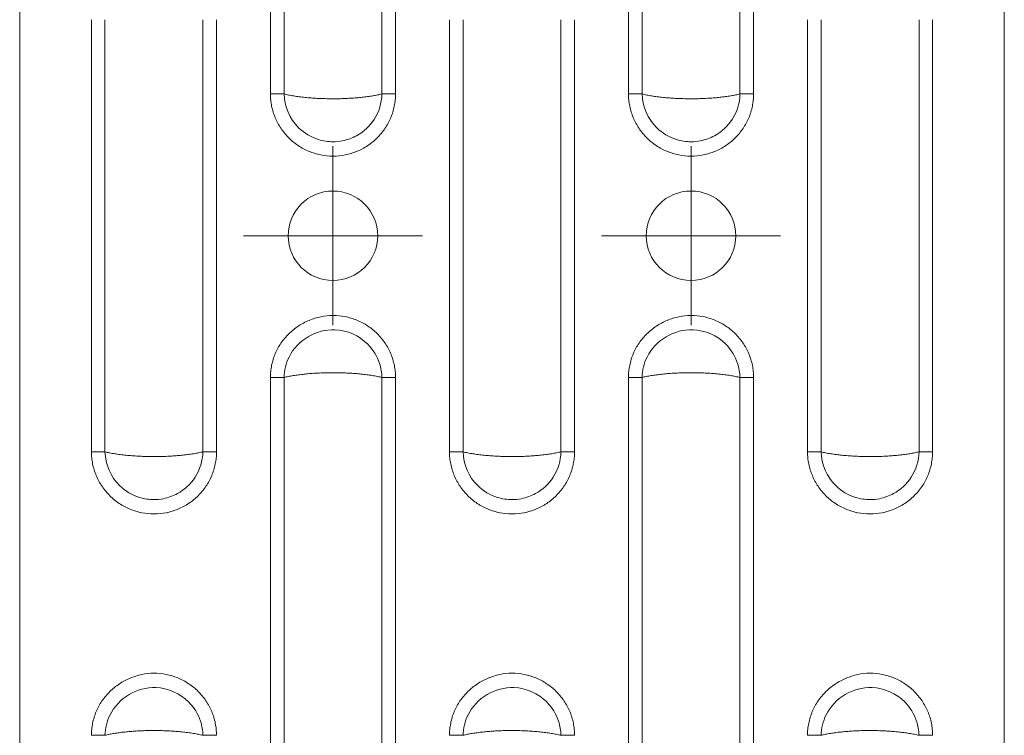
# Model space of a CAD drawing. Header units: millimetres. Extents: x 0 to 210, y 0 to 297.
# Tile 8 of 13: x 54 to 81, y 171 to 191. Entities that reach past the tile are written whole.
import ezdxf

# ---------------------------------------------------------------- set-up
doc = ezdxf.new("R2010")
doc.units = ezdxf.units.MM

# ---------------------------------------------------------------- blocks, each defined once
blk = doc.blocks.new('SW_CENTERMARKSYMBOL_12')
at = {"color": 0, "linetype": 'Continuous', "lineweight": 0}
for p, q in [((0, 1.25), (0, 2.5)), ((0, 0), (0, 1.25)), ((-1.25, 0), (-2.5, 0)), ((0, 0), (-1.25, 0)), ((0, 0), (0, -1.25)), ((0, 0), (1.25, 0)), ((1.25, 0), (2.5, 0)), ((0, -1.25), (0, -2.5))]:
    blk.add_line(p, q, dxfattribs=at)
blk = doc.blocks.new('SW_CENTERMARKSYMBOL_17')
at = {"color": 0, "linetype": 'Continuous', "lineweight": 0}
for p, q in [((0, 1.25), (0, 2.5)), ((0, 0), (0, 1.25)), ((-1.25, 0), (-2.5, 0)), ((0, 0), (-1.25, 0)), ((0, 0), (0, -1.25)), ((0, 0), (1.25, 0)), ((1.25, 0), (2.5, 0)), ((0, -1.25), (0, -2.5))]:
    blk.add_line(p, q, dxfattribs=at)

msp = doc.modelspace()

# ---------------------------------------------------------------- linework, layer by layer
at = {"color": 7, "linetype": 'Continuous', "lineweight": 15}
for p, q in [((53.762, 267.686), (53.762, 130.936)), ((81.262, 267.686), (81.262, 130.936)), ((60.765, 189.148), (60.765, 201.224)), ((61.145, 189.148), (61.145, 201.224)), ((63.88, 201.224), (63.88, 189.148)), ((64.26, 201.224), (64.26, 189.148)), ((70.765, 189.148), (70.765, 201.224)), ((71.145, 189.148), (71.145, 201.224)), ((73.88, 201.224), (73.88, 189.148)), ((74.26, 201.224), (74.26, 189.148)), ((55.765, 179.148), (55.765, 191.224)), ((56.145, 179.148), (56.145, 191.224)), ((58.88, 191.224), (58.88, 179.148)), ((59.26, 191.224), (59.26, 179.148)), ((65.765, 179.148), (65.765, 191.224)), ((66.145, 179.148), (66.145, 191.224)), ((68.88, 191.224), (68.88, 179.148)), ((69.26, 191.224), (69.26, 179.148)), ((75.765, 179.148), (75.765, 191.224)), ((76.145, 179.148), (76.145, 191.224)), ((78.88, 191.224), (78.88, 179.148)), ((79.26, 191.224), (79.26, 179.148)), ((60.765, 169.148), (60.765, 181.224)), ((61.145, 169.148), (61.145, 181.224)), ((63.88, 181.224), (63.88, 169.148)), ((64.26, 181.224), (64.26, 169.148)), ((70.765, 169.148), (70.765, 181.224)), ((71.145, 169.148), (71.145, 181.224)), ((73.88, 181.224), (73.88, 169.148)), ((74.26, 181.224), (74.26, 169.148))]:
    msp.add_line(p, q, dxfattribs=at)
for centre in [(62.512, 185.186), (72.512, 185.186)]:
    msp.add_circle(centre, 1.25, dxfattribs=at)
for points, knots in [([(64.26, 189.148), (64.259, 189.119), (64.258, 189.063), (64.252, 188.978), (64.241, 188.893), (64.221, 188.781), (64.186, 188.643), (64.109, 188.429), (63.974, 188.176), (63.754, 187.913), (63.488, 187.694), (63.184, 187.534), (62.855, 187.434), (62.512, 187.401), (62.17, 187.435), (61.841, 187.534), (61.537, 187.695), (61.271, 187.912), (61.053, 188.177), (60.918, 188.429), (60.84, 188.643), (60.797, 188.809), (60.77, 188.978), (60.767, 189.091), (60.765, 189.148)], [0, 0, 0, 0, 0.015533, 0.031084, 0.046691, 0.062392, 0.093615, 0.124896, 0.187194, 0.249778, 0.312389, 0.374922, 0.437461, 0.50008, 0.562677, 0.625319, 0.687821, 0.750259, 0.812689, 0.875175, 0.906472, 0.937669, 0.968968, 1, 1, 1, 1]), ([(60.765, 189.148), (60.837, 189.148), (60.909, 189.148), (61.039, 189.148), (61.098, 189.148), (61.145, 189.148)], [0, 0, 0, 0, 0.5, 0.5, 1, 1, 1, 1]), ([(61.145, 189.148), (61.166, 189.143), (61.207, 189.132), (61.275, 189.118), (61.344, 189.105), (61.417, 189.092), (61.493, 189.081), (61.571, 189.07), (61.65, 189.06), (61.732, 189.051), (61.816, 189.044), (61.9, 189.037), (61.986, 189.031), (62.073, 189.026), (62.16, 189.021), (62.248, 189.018), (62.336, 189.016), (62.424, 189.014), (62.539, 189.014), (62.679, 189.015), (62.846, 189.02), (63.011, 189.028), (63.173, 189.04), (63.331, 189.055), (63.482, 189.073), (63.626, 189.095), (63.761, 189.119), (63.84, 189.138), (63.88, 189.148)], [0, 0, 0, 0, 0.030784, 0.061385, 0.091803, 0.122043, 0.152106, 0.181996, 0.211714, 0.241263, 0.270646, 0.299866, 0.328925, 0.357827, 0.386573, 0.415168, 0.443614, 0.471914, 0.500071, 0.55336, 0.607169, 0.661517, 0.716425, 0.771912, 0.827995, 0.884692, 0.942022, 1, 1, 1, 1]), ([(63.88, 189.148), (63.874, 188.897), (63.797, 188.648), (63.539, 188.248), (63.369, 188.09), (63.047, 187.913), (62.914, 187.865), (62.688, 187.821), (62.6, 187.813), (62.377, 187.813), (62.24, 187.833), (61.901, 187.937), (61.709, 188.052), (61.304, 188.45), (61.153, 188.796), (61.145, 189.148)], [-1.089053, -1.089053, -1.089053, -1.089053, -0.895746, -0.895746, -0.721498, -0.721498, -0.612592, -0.612592, -0.544526, -0.544526, -0.439244, -0.439244, -0.270793, -0.270793, 0, 0, 0, 0]), ([(63.88, 189.148), (63.927, 189.148), (63.986, 189.148), (64.116, 189.148), (64.188, 189.148), (64.26, 189.148)], [0, 0, 0, 0, 0.5, 0.5, 1, 1, 1, 1]), ([(74.26, 189.148), (74.259, 189.119), (74.258, 189.063), (74.252, 188.978), (74.241, 188.893), (74.221, 188.781), (74.186, 188.643), (74.109, 188.429), (73.974, 188.176), (73.754, 187.913), (73.488, 187.694), (73.184, 187.534), (72.855, 187.434), (72.512, 187.401), (72.17, 187.435), (71.841, 187.534), (71.537, 187.695), (71.271, 187.912), (71.053, 188.177), (70.918, 188.429), (70.84, 188.643), (70.797, 188.809), (70.77, 188.978), (70.767, 189.091), (70.765, 189.148)], [0, 0, 0, 0, 0.015533, 0.031084, 0.046691, 0.062392, 0.093615, 0.124896, 0.187194, 0.249778, 0.312389, 0.374922, 0.437461, 0.50008, 0.562677, 0.625319, 0.687821, 0.750259, 0.812689, 0.875175, 0.906472, 0.937669, 0.968968, 1, 1, 1, 1]), ([(70.765, 189.148), (70.837, 189.148), (70.909, 189.148), (71.039, 189.148), (71.098, 189.148), (71.145, 189.148)], [0, 0, 0, 0, 0.5, 0.5, 1, 1, 1, 1]), ([(71.145, 189.148), (71.166, 189.143), (71.207, 189.132), (71.275, 189.118), (71.344, 189.105), (71.417, 189.092), (71.493, 189.081), (71.571, 189.07), (71.65, 189.06), (71.732, 189.051), (71.816, 189.044), (71.9, 189.037), (71.986, 189.031), (72.073, 189.026), (72.16, 189.021), (72.248, 189.018), (72.336, 189.016), (72.424, 189.014), (72.539, 189.014), (72.679, 189.015), (72.846, 189.02), (73.011, 189.028), (73.173, 189.04), (73.331, 189.055), (73.482, 189.073), (73.626, 189.095), (73.761, 189.119), (73.84, 189.138), (73.88, 189.148)], [0, 0, 0, 0, 0.030784, 0.061385, 0.091803, 0.122043, 0.152106, 0.181996, 0.211714, 0.241263, 0.270646, 0.299866, 0.328925, 0.357827, 0.386573, 0.415168, 0.443614, 0.471914, 0.500071, 0.55336, 0.607169, 0.661517, 0.716425, 0.771912, 0.827995, 0.884692, 0.942022, 1, 1, 1, 1]), ([(73.88, 189.148), (73.874, 188.897), (73.797, 188.648), (73.539, 188.248), (73.369, 188.09), (73.047, 187.913), (72.914, 187.865), (72.688, 187.821), (72.6, 187.813), (72.377, 187.813), (72.24, 187.833), (71.901, 187.937), (71.709, 188.052), (71.304, 188.45), (71.153, 188.796), (71.145, 189.148)], [-1.089053, -1.089053, -1.089053, -1.089053, -0.895746, -0.895746, -0.721498, -0.721498, -0.612592, -0.612592, -0.544526, -0.544526, -0.439244, -0.439244, -0.270793, -0.270793, 0, 0, 0, 0]), ([(73.88, 189.148), (73.927, 189.148), (73.986, 189.148), (74.116, 189.148), (74.188, 189.148), (74.26, 189.148)], [0, 0, 0, 0, 0.5, 0.5, 1, 1, 1, 1]), ([(60.765, 181.224), (60.766, 181.253), (60.767, 181.309), (60.773, 181.394), (60.784, 181.479), (60.804, 181.591), (60.839, 181.73), (60.915, 181.942), (61.051, 182.193), (61.273, 182.453), (61.54, 182.669), (61.843, 182.831), (62.171, 182.935), (62.513, 182.972), (62.854, 182.937), (63.183, 182.837), (63.486, 182.677), (63.709, 182.497), (63.863, 182.328), (63.966, 182.191), (64.055, 182.044), (64.129, 181.89), (64.187, 181.729), (64.229, 181.564), (64.255, 181.395), (64.258, 181.281), (64.26, 181.224)], [0, 0, 0, 0, 0.015558, 0.031135, 0.046768, 0.062496, 0.093799, 0.125045, 0.186708, 0.249382, 0.311688, 0.374289, 0.437411, 0.499275, 0.561957, 0.624546, 0.687103, 0.749679, 0.780928, 0.812381, 0.843709, 0.875023, 0.906415, 0.937501, 0.968592, 1, 1, 1, 1]), ([(70.765, 181.224), (70.766, 181.253), (70.767, 181.309), (70.773, 181.394), (70.784, 181.479), (70.804, 181.591), (70.839, 181.73), (70.915, 181.942), (71.051, 182.193), (71.273, 182.453), (71.54, 182.669), (71.843, 182.831), (72.171, 182.935), (72.513, 182.972), (72.854, 182.937), (73.183, 182.837), (73.486, 182.677), (73.709, 182.497), (73.863, 182.328), (73.966, 182.191), (74.055, 182.044), (74.129, 181.89), (74.187, 181.729), (74.229, 181.564), (74.255, 181.395), (74.258, 181.281), (74.26, 181.224)], [0, 0, 0, 0, 0.015558, 0.031135, 0.046768, 0.062496, 0.093799, 0.125045, 0.186708, 0.249382, 0.311688, 0.374289, 0.437411, 0.499275, 0.561957, 0.624546, 0.687103, 0.749679, 0.780928, 0.812381, 0.843709, 0.875023, 0.906415, 0.937501, 0.968592, 1, 1, 1, 1]), ([(61.145, 181.224), (61.149, 181.422), (61.198, 181.62), (61.518, 182.267), (62.041, 182.58), (62.909, 182.544), (63.241, 182.399), (63.632, 182.006), (63.747, 181.82), (63.854, 181.49), (63.877, 181.357), (63.88, 181.224)], [-1.088547, -1.088547, -1.088547, -1.088547, -0.936031, -0.936031, -0.529703, -0.529703, -0.266904, -0.266904, -0.102656, -0.102656, 0, 0, 0, 0]), ([(71.145, 181.224), (71.149, 181.422), (71.198, 181.62), (71.518, 182.267), (72.041, 182.58), (72.909, 182.544), (73.241, 182.399), (73.632, 182.006), (73.747, 181.82), (73.854, 181.49), (73.877, 181.357), (73.88, 181.224)], [-1.088547, -1.088547, -1.088547, -1.088547, -0.936031, -0.936031, -0.529703, -0.529703, -0.266904, -0.266904, -0.102656, -0.102656, 0, 0, 0, 0]), ([(63.88, 181.224), (63.859, 181.229), (63.818, 181.24), (63.75, 181.254), (63.68, 181.267), (63.608, 181.28), (63.532, 181.291), (63.454, 181.302), (63.375, 181.312), (63.293, 181.321), (63.209, 181.328), (63.125, 181.335), (63.039, 181.341), (62.952, 181.346), (62.865, 181.351), (62.777, 181.354), (62.689, 181.356), (62.6, 181.358), (62.486, 181.358), (62.346, 181.357), (62.179, 181.352), (62.014, 181.344), (61.852, 181.332), (61.694, 181.317), (61.543, 181.299), (61.399, 181.277), (61.264, 181.253), (61.185, 181.234), (61.145, 181.224)], [0, 0, 0, 0, 0.030784, 0.061385, 0.091803, 0.122043, 0.152106, 0.181996, 0.211714, 0.241263, 0.270646, 0.299866, 0.328925, 0.357827, 0.386573, 0.415168, 0.443614, 0.471914, 0.500071, 0.55336, 0.607169, 0.661517, 0.716425, 0.771912, 0.827995, 0.884692, 0.942022, 1, 1, 1, 1]), ([(73.88, 181.224), (73.859, 181.229), (73.818, 181.24), (73.75, 181.254), (73.68, 181.267), (73.608, 181.28), (73.532, 181.291), (73.454, 181.302), (73.375, 181.312), (73.293, 181.321), (73.209, 181.328), (73.125, 181.335), (73.039, 181.341), (72.952, 181.346), (72.865, 181.351), (72.777, 181.354), (72.689, 181.356), (72.6, 181.358), (72.486, 181.358), (72.346, 181.357), (72.179, 181.352), (72.014, 181.344), (71.852, 181.332), (71.694, 181.317), (71.543, 181.299), (71.399, 181.277), (71.264, 181.253), (71.185, 181.234), (71.145, 181.224)], [0, 0, 0, 0, 0.0307842, 0.0613845, 0.0918034, 0.1220432, 0.1521065, 0.1819958, 0.2117137, 0.2412629, 0.270646, 0.2998659, 0.3289251, 0.3578267, 0.3865734, 0.4151681, 0.4436139, 0.4719137, 0.5000706, 0.5533598, 0.6071687, 0.6615173, 0.7164253, 0.7719117, 0.8279948, 0.8846925, 0.942022, 1, 1, 1, 1]), ([(64.26, 181.224), (64.188, 181.224), (64.116, 181.224), (63.986, 181.224), (63.927, 181.224), (63.88, 181.224)], [0, 0, 0, 0, 0.5, 0.5, 1, 1, 1, 1]), ([(74.26, 181.224), (74.188, 181.224), (74.116, 181.224), (73.986, 181.224), (73.927, 181.224), (73.88, 181.224)], [0, 0, 0, 0, 0.5, 0.5, 1, 1, 1, 1]), ([(59.26, 179.148), (59.259, 179.119), (59.258, 179.063), (59.252, 178.978), (59.241, 178.893), (59.221, 178.781), (59.186, 178.643), (59.109, 178.429), (58.974, 178.176), (58.754, 177.913), (58.488, 177.694), (58.184, 177.534), (57.855, 177.434), (57.512, 177.401), (57.17, 177.435), (56.841, 177.534), (56.537, 177.695), (56.271, 177.912), (56.053, 178.177), (55.918, 178.429), (55.84, 178.643), (55.797, 178.809), (55.77, 178.978), (55.767, 179.091), (55.765, 179.148)], [0, 0, 0, 0, 0.015533, 0.031084, 0.046691, 0.062392, 0.093615, 0.124896, 0.187194, 0.249778, 0.312389, 0.374922, 0.437461, 0.50008, 0.562677, 0.625319, 0.687821, 0.750259, 0.812689, 0.875175, 0.906472, 0.937669, 0.968968, 1, 1, 1, 1]), ([(55.765, 179.148), (55.837, 179.148), (55.909, 179.148), (56.039, 179.148), (56.098, 179.148), (56.145, 179.148)], [0, 0, 0, 0, 0.5, 0.5, 1, 1, 1, 1]), ([(56.145, 179.148), (56.166, 179.143), (56.207, 179.132), (56.275, 179.118), (56.344, 179.105), (56.417, 179.092), (56.493, 179.081), (56.571, 179.07), (56.65, 179.06), (56.732, 179.051), (56.816, 179.044), (56.9, 179.037), (56.986, 179.031), (57.073, 179.026), (57.16, 179.021), (57.248, 179.018), (57.336, 179.016), (57.424, 179.014), (57.539, 179.014), (57.679, 179.015), (57.846, 179.02), (58.011, 179.028), (58.173, 179.04), (58.331, 179.055), (58.482, 179.073), (58.626, 179.095), (58.761, 179.119), (58.84, 179.138), (58.88, 179.148)], [0, 0, 0, 0, 0.030784, 0.061385, 0.091803, 0.122043, 0.152106, 0.181996, 0.211714, 0.241263, 0.270646, 0.299866, 0.328925, 0.357827, 0.386573, 0.415168, 0.443614, 0.471914, 0.500071, 0.55336, 0.607169, 0.661517, 0.716425, 0.771912, 0.827995, 0.884692, 0.942022, 1, 1, 1, 1]), ([(58.88, 179.148), (58.874, 178.897), (58.797, 178.648), (58.539, 178.248), (58.369, 178.09), (58.047, 177.913), (57.914, 177.865), (57.688, 177.821), (57.6, 177.813), (57.377, 177.813), (57.24, 177.833), (56.901, 177.937), (56.709, 178.052), (56.304, 178.45), (56.153, 178.796), (56.145, 179.148)], [-1.089053, -1.089053, -1.089053, -1.089053, -0.895746, -0.895746, -0.721498, -0.721498, -0.612592, -0.612592, -0.544526, -0.544526, -0.439244, -0.439244, -0.270793, -0.270793, 0, 0, 0, 0]), ([(58.88, 179.148), (58.927, 179.148), (58.986, 179.148), (59.116, 179.148), (59.188, 179.148), (59.26, 179.148)], [0, 0, 0, 0, 0.5, 0.5, 1, 1, 1, 1]), ([(69.26, 179.148), (69.259, 179.119), (69.258, 179.063), (69.252, 178.978), (69.241, 178.893), (69.221, 178.781), (69.186, 178.643), (69.109, 178.429), (68.974, 178.176), (68.754, 177.913), (68.488, 177.694), (68.184, 177.534), (67.855, 177.434), (67.512, 177.401), (67.17, 177.435), (66.841, 177.534), (66.537, 177.695), (66.271, 177.912), (66.053, 178.177), (65.918, 178.429), (65.84, 178.643), (65.797, 178.809), (65.77, 178.978), (65.767, 179.091), (65.765, 179.148)], [0, 0, 0, 0, 0.015533, 0.031084, 0.046691, 0.062392, 0.093615, 0.124896, 0.187194, 0.249778, 0.312389, 0.374922, 0.437461, 0.50008, 0.562677, 0.625319, 0.687821, 0.750259, 0.812689, 0.875175, 0.906472, 0.937669, 0.968968, 1, 1, 1, 1]), ([(65.765, 179.148), (65.837, 179.148), (65.909, 179.148), (66.039, 179.148), (66.098, 179.148), (66.145, 179.148)], [0, 0, 0, 0, 0.5, 0.5, 1, 1, 1, 1]), ([(66.145, 179.148), (66.166, 179.143), (66.207, 179.132), (66.275, 179.118), (66.344, 179.105), (66.417, 179.092), (66.493, 179.081), (66.571, 179.07), (66.65, 179.06), (66.732, 179.051), (66.816, 179.044), (66.9, 179.037), (66.986, 179.031), (67.073, 179.026), (67.16, 179.021), (67.248, 179.018), (67.336, 179.016), (67.424, 179.014), (67.539, 179.014), (67.679, 179.015), (67.846, 179.02), (68.011, 179.028), (68.173, 179.04), (68.331, 179.055), (68.482, 179.073), (68.626, 179.095), (68.761, 179.119), (68.84, 179.138), (68.88, 179.148)], [0, 0, 0, 0, 0.0307842, 0.0613845, 0.0918034, 0.1220432, 0.1521065, 0.1819958, 0.2117137, 0.2412629, 0.270646, 0.2998659, 0.3289251, 0.3578267, 0.3865734, 0.4151681, 0.4436139, 0.4719137, 0.5000706, 0.5533598, 0.6071687, 0.6615173, 0.7164253, 0.7719117, 0.8279948, 0.8846925, 0.942022, 1, 1, 1, 1]), ([(68.88, 179.148), (68.874, 178.897), (68.797, 178.648), (68.539, 178.248), (68.369, 178.09), (68.047, 177.913), (67.914, 177.865), (67.688, 177.821), (67.6, 177.813), (67.377, 177.813), (67.24, 177.833), (66.901, 177.937), (66.709, 178.052), (66.304, 178.45), (66.153, 178.796), (66.145, 179.148)], [-1.089053, -1.089053, -1.089053, -1.089053, -0.895746, -0.895746, -0.721498, -0.721498, -0.612592, -0.612592, -0.544526, -0.544526, -0.439244, -0.439244, -0.270793, -0.270793, 0, 0, 0, 0]), ([(68.88, 179.148), (68.927, 179.148), (68.986, 179.148), (69.116, 179.148), (69.188, 179.148), (69.26, 179.148)], [0, 0, 0, 0, 0.5, 0.5, 1, 1, 1, 1]), ([(79.26, 179.148), (79.259, 179.119), (79.258, 179.063), (79.252, 178.978), (79.241, 178.893), (79.221, 178.781), (79.186, 178.643), (79.109, 178.429), (78.974, 178.176), (78.754, 177.913), (78.488, 177.694), (78.184, 177.534), (77.855, 177.434), (77.512, 177.401), (77.17, 177.435), (76.841, 177.534), (76.537, 177.695), (76.271, 177.912), (76.053, 178.177), (75.918, 178.429), (75.84, 178.643), (75.797, 178.809), (75.77, 178.978), (75.767, 179.091), (75.765, 179.148)], [0, 0, 0, 0, 0.0155334, 0.0310839, 0.0466905, 0.0623919, 0.0936154, 0.1248957, 0.1871939, 0.2497784, 0.3123888, 0.3749218, 0.4374611, 0.50008, 0.5626774, 0.6253192, 0.6878205, 0.7502594, 0.8126885, 0.8751746, 0.9064718, 0.9376686, 0.968968, 1, 1, 1, 1]), ([(75.765, 179.148), (75.837, 179.148), (75.909, 179.148), (76.039, 179.148), (76.098, 179.148), (76.145, 179.148)], [0, 0, 0, 0, 0.5, 0.5, 1, 1, 1, 1]), ([(76.145, 179.148), (76.166, 179.143), (76.207, 179.132), (76.275, 179.118), (76.344, 179.105), (76.417, 179.092), (76.493, 179.081), (76.571, 179.07), (76.65, 179.06), (76.732, 179.051), (76.816, 179.044), (76.9, 179.037), (76.986, 179.031), (77.073, 179.026), (77.16, 179.021), (77.248, 179.018), (77.336, 179.016), (77.424, 179.014), (77.539, 179.014), (77.679, 179.015), (77.846, 179.02), (78.011, 179.028), (78.173, 179.04), (78.331, 179.055), (78.482, 179.073), (78.626, 179.095), (78.761, 179.119), (78.84, 179.138), (78.88, 179.148)], [0, 0, 0, 0, 0.030784, 0.061385, 0.091803, 0.122043, 0.152106, 0.181996, 0.211714, 0.241263, 0.270646, 0.299866, 0.328925, 0.357827, 0.386573, 0.415168, 0.443614, 0.471914, 0.500071, 0.55336, 0.607169, 0.661517, 0.716425, 0.771912, 0.827995, 0.884692, 0.942022, 1, 1, 1, 1]), ([(78.88, 179.148), (78.874, 178.897), (78.797, 178.648), (78.539, 178.248), (78.369, 178.09), (78.047, 177.913), (77.914, 177.865), (77.688, 177.821), (77.6, 177.813), (77.377, 177.813), (77.24, 177.833), (76.901, 177.937), (76.709, 178.052), (76.304, 178.45), (76.153, 178.796), (76.145, 179.148)], [-1.089053, -1.089053, -1.089053, -1.089053, -0.895746, -0.895746, -0.721498, -0.721498, -0.612592, -0.612592, -0.544526, -0.544526, -0.439244, -0.439244, -0.270793, -0.270793, 0, 0, 0, 0]), ([(78.88, 179.148), (78.927, 179.148), (78.986, 179.148), (79.116, 179.148), (79.188, 179.148), (79.26, 179.148)], [0, 0, 0, 0, 0.5, 0.5, 1, 1, 1, 1]), ([(55.765, 171.224), (55.766, 171.253), (55.767, 171.309), (55.773, 171.394), (55.784, 171.479), (55.804, 171.591), (55.839, 171.73), (55.915, 171.942), (56.051, 172.193), (56.273, 172.453), (56.54, 172.669), (56.843, 172.831), (57.171, 172.935), (57.513, 172.972), (57.854, 172.937), (58.183, 172.837), (58.486, 172.677), (58.709, 172.497), (58.863, 172.328), (58.966, 172.191), (59.055, 172.044), (59.129, 171.89), (59.187, 171.729), (59.229, 171.564), (59.255, 171.395), (59.258, 171.281), (59.26, 171.224)], [0, 0, 0, 0, 0.015558, 0.031135, 0.046768, 0.062496, 0.093799, 0.125045, 0.186708, 0.249382, 0.311688, 0.374289, 0.437411, 0.499275, 0.561957, 0.624546, 0.687103, 0.749679, 0.780928, 0.812381, 0.843709, 0.875023, 0.906415, 0.937501, 0.968592, 1, 1, 1, 1]), ([(65.765, 171.224), (65.766, 171.253), (65.767, 171.309), (65.773, 171.394), (65.784, 171.479), (65.804, 171.591), (65.839, 171.73), (65.915, 171.942), (66.051, 172.193), (66.273, 172.453), (66.54, 172.669), (66.843, 172.831), (67.171, 172.935), (67.513, 172.972), (67.854, 172.937), (68.183, 172.837), (68.486, 172.677), (68.709, 172.497), (68.863, 172.328), (68.966, 172.191), (69.055, 172.044), (69.129, 171.89), (69.187, 171.729), (69.229, 171.564), (69.255, 171.395), (69.258, 171.281), (69.26, 171.224)], [0, 0, 0, 0, 0.015558, 0.031135, 0.046768, 0.062496, 0.093799, 0.125045, 0.186708, 0.249382, 0.311688, 0.374289, 0.437411, 0.499275, 0.561957, 0.624546, 0.687103, 0.749679, 0.780928, 0.812381, 0.843709, 0.875023, 0.906415, 0.937501, 0.968592, 1, 1, 1, 1]), ([(75.765, 171.224), (75.766, 171.253), (75.767, 171.309), (75.773, 171.394), (75.784, 171.479), (75.804, 171.591), (75.839, 171.73), (75.915, 171.942), (76.051, 172.193), (76.273, 172.453), (76.54, 172.669), (76.843, 172.831), (77.171, 172.935), (77.513, 172.972), (77.854, 172.937), (78.183, 172.837), (78.486, 172.677), (78.709, 172.497), (78.863, 172.328), (78.966, 172.191), (79.055, 172.044), (79.129, 171.89), (79.187, 171.729), (79.229, 171.564), (79.255, 171.395), (79.258, 171.281), (79.26, 171.224)], [0, 0, 0, 0, 0.0155584, 0.0311347, 0.0467676, 0.0624956, 0.0937995, 0.1250448, 0.1867078, 0.2493823, 0.3116879, 0.3742888, 0.437411, 0.4992755, 0.5619569, 0.6245458, 0.6871026, 0.7496794, 0.7809281, 0.8123812, 0.8437088, 0.8750227, 0.906415, 0.9375008, 0.9685919, 1, 1, 1, 1]), ([(56.145, 171.224), (56.149, 171.422), (56.198, 171.62), (56.518, 172.267), (57.041, 172.58), (57.909, 172.544), (58.241, 172.399), (58.632, 172.006), (58.747, 171.82), (58.854, 171.49), (58.877, 171.357), (58.88, 171.224)], [-1.088547, -1.088547, -1.088547, -1.088547, -0.936031, -0.936031, -0.529703, -0.529703, -0.266904, -0.266904, -0.102656, -0.102656, 0, 0, 0, 0]), ([(66.145, 171.224), (66.149, 171.422), (66.198, 171.62), (66.518, 172.267), (67.041, 172.58), (67.909, 172.544), (68.241, 172.399), (68.632, 172.006), (68.747, 171.82), (68.854, 171.49), (68.877, 171.357), (68.88, 171.224)], [-1.088547, -1.088547, -1.088547, -1.088547, -0.936031, -0.936031, -0.529703, -0.529703, -0.266904, -0.266904, -0.102656, -0.102656, 0, 0, 0, 0]), ([(76.145, 171.224), (76.149, 171.422), (76.198, 171.62), (76.518, 172.267), (77.041, 172.58), (77.909, 172.544), (78.241, 172.399), (78.632, 172.006), (78.747, 171.82), (78.854, 171.49), (78.877, 171.357), (78.88, 171.224)], [-1.088547, -1.088547, -1.088547, -1.088547, -0.936031, -0.936031, -0.529703, -0.529703, -0.266904, -0.266904, -0.102656, -0.102656, 0, 0, 0, 0]), ([(58.88, 171.224), (58.859, 171.229), (58.818, 171.24), (58.75, 171.254), (58.68, 171.267), (58.608, 171.28), (58.532, 171.291), (58.454, 171.302), (58.375, 171.312), (58.293, 171.321), (58.209, 171.328), (58.125, 171.335), (58.039, 171.341), (57.952, 171.346), (57.865, 171.351), (57.777, 171.354), (57.689, 171.356), (57.6, 171.358), (57.486, 171.358), (57.346, 171.357), (57.179, 171.352), (57.014, 171.344), (56.852, 171.332), (56.694, 171.317), (56.543, 171.299), (56.399, 171.277), (56.264, 171.253), (56.185, 171.234), (56.145, 171.224)], [0, 0, 0, 0, 0.030784, 0.061385, 0.091803, 0.122043, 0.152106, 0.181996, 0.211714, 0.241263, 0.270646, 0.299866, 0.328925, 0.357827, 0.386573, 0.415168, 0.443614, 0.471914, 0.500071, 0.55336, 0.607169, 0.661517, 0.716425, 0.771912, 0.827995, 0.884692, 0.942022, 1, 1, 1, 1]), ([(68.88, 171.224), (68.859, 171.229), (68.818, 171.24), (68.75, 171.254), (68.68, 171.267), (68.608, 171.28), (68.532, 171.291), (68.454, 171.302), (68.375, 171.312), (68.293, 171.321), (68.209, 171.328), (68.125, 171.335), (68.039, 171.341), (67.952, 171.346), (67.865, 171.351), (67.777, 171.354), (67.689, 171.356), (67.6, 171.358), (67.486, 171.358), (67.346, 171.357), (67.179, 171.352), (67.014, 171.344), (66.852, 171.332), (66.694, 171.317), (66.543, 171.299), (66.399, 171.277), (66.264, 171.253), (66.185, 171.234), (66.145, 171.224)], [0, 0, 0, 0, 0.030784, 0.061385, 0.091803, 0.122043, 0.152106, 0.181996, 0.211714, 0.241263, 0.270646, 0.299866, 0.328925, 0.357827, 0.386573, 0.415168, 0.443614, 0.471914, 0.500071, 0.55336, 0.607169, 0.661517, 0.716425, 0.771912, 0.827995, 0.884692, 0.942022, 1, 1, 1, 1]), ([(78.88, 171.224), (78.859, 171.229), (78.818, 171.24), (78.75, 171.254), (78.68, 171.267), (78.608, 171.28), (78.532, 171.291), (78.454, 171.302), (78.375, 171.312), (78.293, 171.321), (78.209, 171.328), (78.125, 171.335), (78.039, 171.341), (77.952, 171.346), (77.865, 171.351), (77.777, 171.354), (77.689, 171.356), (77.6, 171.358), (77.486, 171.358), (77.346, 171.357), (77.179, 171.352), (77.014, 171.344), (76.852, 171.332), (76.694, 171.317), (76.543, 171.299), (76.399, 171.277), (76.264, 171.253), (76.185, 171.234), (76.145, 171.224)], [0, 0, 0, 0, 0.030784, 0.061385, 0.091803, 0.122043, 0.152106, 0.181996, 0.211714, 0.241263, 0.270646, 0.299866, 0.328925, 0.357827, 0.386573, 0.415168, 0.443614, 0.471914, 0.500071, 0.55336, 0.607169, 0.661517, 0.716425, 0.771912, 0.827995, 0.884692, 0.942022, 1, 1, 1, 1]), ([(59.26, 171.224), (59.188, 171.224), (59.116, 171.224), (58.986, 171.224), (58.927, 171.224), (58.88, 171.224)], [0, 0, 0, 0, 0.5, 0.5, 1, 1, 1, 1]), ([(69.26, 171.224), (69.188, 171.224), (69.116, 171.224), (68.986, 171.224), (68.927, 171.224), (68.88, 171.224)], [0, 0, 0, 0, 0.5, 0.5, 1, 1, 1, 1]), ([(79.26, 171.224), (79.188, 171.224), (79.116, 171.224), (78.986, 171.224), (78.927, 171.224), (78.88, 171.224)], [0, 0, 0, 0, 0.5, 0.5, 1, 1, 1, 1])]:
    msp.add_open_spline(points, degree=3, knots=knots, dxfattribs=at)
for points in [[(60.765, 181.224), (60.837, 181.224), (60.981, 181.224), (61.098, 181.224), (61.145, 181.224)], [(70.765, 181.224), (70.837, 181.224), (70.981, 181.224), (71.098, 181.224), (71.145, 181.224)], [(55.765, 171.224), (55.837, 171.224), (55.981, 171.224), (56.098, 171.224), (56.145, 171.224)], [(65.765, 171.224), (65.837, 171.224), (65.981, 171.224), (66.098, 171.224), (66.145, 171.224)], [(75.765, 171.224), (75.837, 171.224), (75.981, 171.224), (76.098, 171.224), (76.145, 171.224)]]:
    msp.add_open_spline(points, degree=3, dxfattribs=at)

# ---------------------------------------------------------------- block references
at = {"color": 7, "linetype": 'Continuous', "lineweight": 0}
for name, p in [('SW_CENTERMARKSYMBOL_17', (62.512, 185.186)), ('SW_CENTERMARKSYMBOL_12', (72.512, 185.186))]:
    msp.add_blockref(name, p, dxfattribs=at)

doc.saveas('drawing.dxf')
